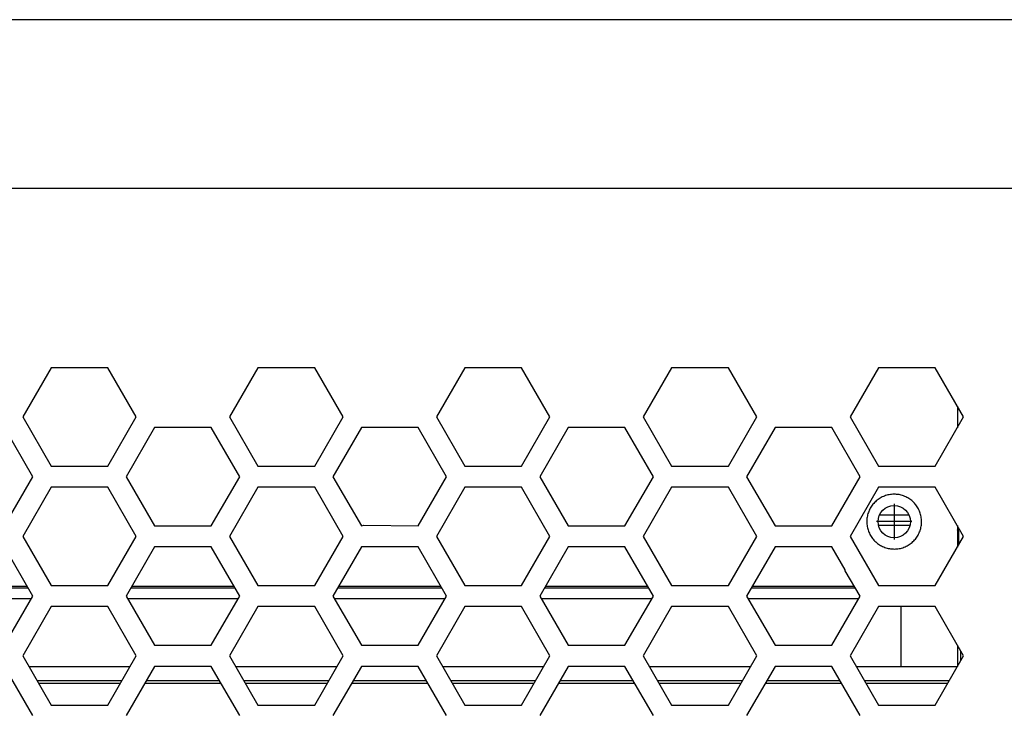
# Model space of a CAD drawing. Header units: millimetres. Extents: x -316 to 135, y 22 to 228.
# Tile 20 of 26: x -66 to 4, y 168 to 217. Entities that reach past the tile are written whole.
import ezdxf

# ---------------------------------------------------------------- set-up
doc = ezdxf.new("R2010")
doc.units = ezdxf.units.MM
doc.linetypes.add('DOT_CENTER', pattern=[14, 12, -1, 0, -1])
doc.layers.add('1', color=7, linetype='Continuous')

# ---------------------------------------------------------------- blocks, each defined once
blk = doc.blocks.new('Top__53', base_point=(-218.63, 176.416))
at = {"color": 1, "linetype": 'Continuous'}
for p, q in [((-72.908, 176.416), (-65.633, 176.416)), ((-58.188, 176.416), (-56.41, 176.416)), ((-56.41, 176.416), (-54.83, 176.416)), ((-54.83, 176.416), (-51.01, 176.416)), ((-51.01, 176.416), (-50.913, 176.416)), ((-43.468, 176.416), (-42.48, 176.416)), ((-42.48, 176.416), (-39.68, 176.416)), ((-39.68, 176.416), (-36.193, 176.416)), ((-28.748, 176.416), (-21.473, 176.416)), ((-14.028, 176.416), (-8.23, 176.416))]:
    blk.add_line(p, q, dxfattribs=at)
blk = doc.blocks.new('Platte__54', base_point=(-227.43, 170.699))
at = {"color": 7, "linetype": 'Continuous'}
for p, q in [((-65.344, 175.516), (-73.196, 175.516)), ((-56.41, 175.516), (-58.476, 175.516)), ((-54.83, 175.516), (-56.41, 175.516)), ((-51.01, 175.516), (-54.83, 175.516)), ((-50.624, 175.516), (-51.01, 175.516)), ((-42.48, 175.516), (-43.756, 175.516)), ((-39.68, 175.516), (-42.48, 175.516)), ((-35.904, 175.516), (-39.68, 175.516)), ((-21.184, 175.516), (-29.036, 175.516)), ((-13.28, 175.516), (-14.316, 175.516)), ((-12.23, 175.516), (-13.28, 175.516)), ((-8.93, 175.516), (-12.23, 175.516)), ((-8.03, 175.516), (-8.93, 175.516)), ((-6.464, 175.516), (-8.03, 175.516)), ((0.57, 172.233), (0.57, 170.699))]:
    blk.add_line(p, q, dxfattribs=at)
at = {"color": 1, "linetype": 'Continuous'}
blk.add_line((-3.43, 170.716), (-3.43, 174.966), dxfattribs=at)
blk = doc.blocks.new('Gehaeuse__55', base_point=(-227.43, 175.516))
at = {"color": 7, "linetype": 'Continuous'}
for p, q in [((0.57, 189.233), (0.57, 187.699)), ((0.57, 180.733), (0.57, 179.199)), ((-7.43, 177.516), (-7.43, 177.589)), ((-72.965, 176.316), (-65.575, 176.316)), ((-58.245, 176.316), (-50.855, 176.316)), ((-43.525, 176.316), (-36.135, 176.316)), ((-28.805, 176.316), (-21.415, 176.316)), ((-14.085, 176.316), (-6.695, 176.316)), ((-65.344, 175.516), (-73.196, 175.516)), ((-56.41, 175.516), (-58.476, 175.516)), ((-54.83, 175.516), (-56.41, 175.516)), ((-51.01, 175.516), (-54.83, 175.516)), ((-50.624, 175.516), (-51.01, 175.516)), ((-42.48, 175.516), (-43.756, 175.516)), ((-39.68, 175.516), (-42.48, 175.516)), ((-35.904, 175.516), (-39.68, 175.516)), ((-21.184, 175.516), (-29.036, 175.516)), ((-13.28, 175.516), (-14.316, 175.516)), ((-12.23, 175.516), (-13.28, 175.516)), ((-8.93, 175.516), (-12.23, 175.516)), ((-8.03, 175.516), (-8.93, 175.516)), ((-6.464, 175.516), (-8.03, 175.516))]:
    blk.add_line(p, q, dxfattribs=at)
at = {"color": 1, "linetype": 'Continuous'}
for p, q in [((-72.908, 176.416), (-65.633, 176.416)), ((-58.188, 176.416), (-56.41, 176.416)), ((-56.41, 176.416), (-54.83, 176.416)), ((-54.83, 176.416), (-51.01, 176.416)), ((-51.01, 176.416), (-50.913, 176.416)), ((-43.468, 176.416), (-42.48, 176.416)), ((-42.48, 176.416), (-39.68, 176.416)), ((-39.68, 176.416), (-36.193, 176.416)), ((-28.748, 176.416), (-21.473, 176.416)), ((-14.028, 176.416), (-8.23, 176.416)), ((-8.23, 176.416), (-6.753, 176.416))]:
    blk.add_line(p, q, dxfattribs=at)
at = {"color": 7, "linetype": 'Continuous'}
blk.add_circle((-3.93, 181.016), 1.15, dxfattribs=at)
at = {"color": 1, "linetype": 'Continuous'}
for points in [[(-3.934, 182.967), (-4.053, 182.96), (-4.288, 182.948), (-4.623, 182.849), (-4.932, 182.7), (-5.209, 182.501), (-5.446, 182.258), (-5.638, 181.978), (-5.778, 181.669), (-5.863, 181.341), (-5.89, 181.004), (-5.859, 180.667), (-5.769, 180.34), (-5.625, 180.033), (-5.431, 179.755), (-5.19, 179.514), (-4.91, 179.32), (-4.603, 179.176), (-4.272, 179.082), (-4.043, 179.071), (-3.926, 179.065)], [(-3.926, 179.065), (-3.807, 179.072), (-3.573, 179.084), (-3.237, 179.184), (-2.928, 179.332), (-2.652, 179.531), (-2.415, 179.774), (-2.223, 180.054), (-2.083, 180.363), (-1.998, 180.691), (-1.971, 181.028), (-2.002, 181.366), (-2.091, 181.692), (-2.235, 181.999), (-2.43, 182.277), (-2.671, 182.518), (-2.95, 182.712), (-3.258, 182.856), (-3.588, 182.95), (-3.817, 182.961), (-3.934, 182.967)]]:
    blk.add_open_spline(points, degree=3, knots=[0, 0, 0, 0, 0.356159, 0.701884, 1.042148, 1.380052, 1.718005, 2.055926, 2.393303, 2.73035, 3.067324, 3.404315, 3.741431, 4.078733, 4.416266, 4.754701, 5.094546, 5.432793, 5.768726, 6.11856, 6.11856, 6.11856, 6.11856], dxfattribs=at)
at = {"layer": '1', "color": 2, "linetype": 'DOT_CENTER'}
for p, q in [((-3.93, 182.281), (-3.93, 179.751)), ((-2.665, 181.016), (-5.195, 181.016))]:
    blk.add_line(p, q, dxfattribs=at)
blk = doc.blocks.new('Netzteil-LCC600-28U-9P_1__56', base_point=(-227.43, 170.699))
for name, p in [('Gehaeuse__55', (-227.43, 175.516)), ('Top__53', (-218.63, 176.416)), ('Platte__54', (-227.43, 170.699))]:
    blk.add_blockref(name, p)
blk = doc.blocks.new('Waermeleitpad-Dreyer-DS-GAP-AS30-2_5-1_0-V__57', base_point=(-227.44, 169.716))
at = {"color": 7, "linetype": 'Continuous'}
for p, q in [((-65.517, 170.716), (-58.301, 170.716)), ((-52.529, 170.716), (-56.571, 170.716)), ((-50.797, 170.716), (-43.581, 170.716)), ((-37.809, 170.716), (-41.851, 170.716)), ((-36.077, 170.716), (-28.861, 170.716)), ((-23.089, 170.716), (-27.131, 170.716)), ((-21.357, 170.716), (-14.141, 170.716)), ((-8.369, 170.716), (-12.411, 170.716)), ((-6.637, 170.716), (0.579, 170.716)), ((-64.94, 169.716), (-58.878, 169.716)), ((-57.148, 169.716), (-51.952, 169.716)), ((-50.22, 169.716), (-44.158, 169.716)), ((-42.428, 169.716), (-37.232, 169.716)), ((-35.5, 169.716), (-29.438, 169.716)), ((-27.708, 169.716), (-22.512, 169.716)), ((-20.78, 169.716), (-14.718, 169.716)), ((-12.988, 169.716), (-7.792, 169.716)), ((-6.06, 169.716), (0.002, 169.716))]:
    blk.add_line(p, q, dxfattribs=at)
blk = doc.blocks.new('30083-95-10-01-00__71', base_point=(-226.574, 156.716))
at = {"color": 7, "linetype": 'Continuous'}
for p, q in [((-4.968, 181.512), (-2.893, 181.512)), ((-41.851, 180.716), (-41.668, 180.774)), ((-5.054, 180.774), (-2.806, 180.774)), ((0.661, 180.109), (0.653, 180.588)), ((0.674, 179.38), (0.661, 180.109)), ((0.818, 171.13), (0.806, 171.823))]:
    blk.add_line(p, q, dxfattribs=at)
blk.add_open_spline([(0.661, 180.109), (0.661, 180.118), (0.66, 180.136), (0.659, 180.172), (0.65, 180.218), (0.641, 180.264), (0.629, 180.301), (0.617, 180.347), (0.593, 180.393), (0.575, 180.43), (0.57, 180.442)], degree=3, knots=[0, 0, 0, 0, 0.0270388, 0.0540777, 0.1096681, 0.166536, 0.1957596, 0.2249831, 0.3097985, 0.3490929, 0.3490929, 0.3490929, 0.3490929], dxfattribs=at)
blk = doc.blocks.new('EMV-Filter-vergossen_1__72', base_point=(-226.574, 156.716))
blk.add_blockref('30083-95-10-01-00__71', (-226.574, 156.716))
blk = doc.blocks.new('Kuehlkoerper-PSU__73', base_point=(-227.555, 82.697))
at = {"color": 7, "linetype": 'Continuous'}
for p, q in [((-64.94, 169.716), (-58.878, 169.716)), ((-57.148, 169.716), (-51.952, 169.716)), ((-50.22, 169.716), (-44.158, 169.716)), ((-42.428, 169.716), (-37.232, 169.716)), ((-35.5, 169.716), (-29.438, 169.716)), ((-27.708, 169.716), (-22.512, 169.716)), ((-20.78, 169.716), (-14.718, 169.716)), ((-12.988, 169.716), (-7.792, 169.716)), ((-6.06, 169.716), (0.002, 169.716))]:
    blk.add_line(p, q, dxfattribs=at)
at = {"color": 1, "linetype": 'Continuous'}
for p, q in [((-64.825, 169.516), (-58.993, 169.516)), ((-57.264, 169.516), (-51.837, 169.516)), ((-50.105, 169.516), (-44.273, 169.516)), ((-42.544, 169.516), (-37.117, 169.516)), ((-35.385, 169.516), (-29.553, 169.516)), ((-27.824, 169.516), (-22.397, 169.516)), ((-20.665, 169.516), (-14.833, 169.516)), ((-13.104, 169.516), (-7.677, 169.516)), ((-5.945, 169.516), (-0.113, 169.516))]:
    blk.add_line(p, q, dxfattribs=at)
blk = doc.blocks.new('Gehaeuseschale-oben-Einbaudummy__74', base_point=(-308.43, 126.473))
at = {"color": 7, "linetype": 'Continuous'}
for p, q in [((11.012, 216.734), (-258.43, 216.716)), ((-63.93, 191.966), (-65.95, 188.466)), ((-59.888, 191.966), (-63.93, 191.966)), ((-57.868, 188.466), (-59.888, 191.966)), ((-49.21, 191.966), (-51.23, 188.466)), ((-45.168, 191.966), (-49.21, 191.966)), ((-43.148, 188.466), (-45.168, 191.966)), ((-34.49, 191.966), (-36.51, 188.466)), ((-30.448, 191.966), (-34.49, 191.966)), ((-28.428, 188.466), (-30.448, 191.966)), ((-19.77, 191.966), (-21.79, 188.466)), ((-15.728, 191.966), (-19.77, 191.966)), ((-13.708, 188.466), (-15.728, 191.966)), ((-5.05, 191.966), (-7.07, 188.466)), ((-1.008, 191.966), (-5.05, 191.966)), ((1.012, 188.466), (-1.008, 191.966)), ((-65.95, 188.466), (-63.93, 184.966)), ((-59.888, 184.966), (-57.868, 188.466)), ((-51.23, 188.466), (-49.21, 184.966)), ((-45.168, 184.966), (-43.148, 188.466)), ((-36.51, 188.466), (-34.49, 184.966)), ((-30.448, 184.966), (-28.428, 188.466)), ((-21.79, 188.466), (-19.77, 184.966)), ((-15.728, 184.966), (-13.708, 188.466)), ((-7.07, 188.466), (-5.05, 184.966)), ((-1.008, 184.966), (1.012, 188.466)), ((-65.229, 184.216), (-67.249, 187.716)), ((-56.571, 187.716), (-58.592, 184.216)), ((-52.529, 187.716), (-56.571, 187.716)), ((-50.509, 184.216), (-52.529, 187.716)), ((-41.851, 187.716), (-43.872, 184.216)), ((-37.809, 187.716), (-41.851, 187.716)), ((-35.789, 184.216), (-37.809, 187.716)), ((-27.131, 187.716), (-29.152, 184.216)), ((-23.089, 187.716), (-27.131, 187.716)), ((-21.069, 184.216), (-23.089, 187.716)), ((-12.411, 187.716), (-14.432, 184.216)), ((-8.369, 187.716), (-12.411, 187.716)), ((-6.349, 184.216), (-8.369, 187.716)), ((-63.93, 184.966), (-59.888, 184.966)), ((-49.21, 184.966), (-45.168, 184.966)), ((-34.49, 184.966), (-30.448, 184.966)), ((-19.77, 184.966), (-15.728, 184.966)), ((-5.05, 184.966), (-1.008, 184.966)), ((-67.249, 180.716), (-65.229, 184.216)), ((-58.592, 184.216), (-56.571, 180.716)), ((-52.529, 180.716), (-50.509, 184.216)), ((-43.872, 184.216), (-41.851, 180.716)), ((-37.809, 180.716), (-35.789, 184.216)), ((-29.152, 184.216), (-27.131, 180.716)), ((-23.089, 180.716), (-21.069, 184.216)), ((-14.432, 184.216), (-12.411, 180.716)), ((-8.369, 180.716), (-6.349, 184.216)), ((-63.93, 183.466), (-65.95, 179.966)), ((-59.888, 183.466), (-63.93, 183.466)), ((-57.868, 179.966), (-59.888, 183.466)), ((-49.21, 183.466), (-51.23, 179.966)), ((-45.168, 183.466), (-49.21, 183.466)), ((-43.148, 179.966), (-45.168, 183.466)), ((-34.49, 183.466), (-36.51, 179.966)), ((-30.448, 183.466), (-34.49, 183.466)), ((-28.428, 179.966), (-30.448, 183.466)), ((-19.77, 183.466), (-21.79, 179.966)), ((-15.728, 183.466), (-19.77, 183.466)), ((-13.708, 179.966), (-15.728, 183.466)), ((-5.05, 183.466), (-7.07, 179.966)), ((-1.008, 183.466), (-5.05, 183.466)), ((1.012, 179.966), (-1.008, 183.466)), ((-56.571, 180.716), (-52.529, 180.716)), ((-41.851, 180.716), (-41.668, 180.774)), ((-41.668, 180.774), (-37.809, 180.716)), ((-27.131, 180.716), (-23.089, 180.716)), ((-12.411, 180.716), (-8.369, 180.716)), ((-65.95, 179.966), (-63.93, 176.466)), ((-59.888, 176.466), (-57.868, 179.966)), ((-51.23, 179.966), (-49.21, 176.466)), ((-45.168, 176.466), (-43.148, 179.966)), ((-36.51, 179.966), (-34.49, 176.466)), ((-30.448, 176.466), (-28.428, 179.966)), ((-21.79, 179.966), (-19.77, 176.466)), ((-15.728, 176.466), (-13.708, 179.966)), ((-7.07, 179.966), (-5.05, 176.466)), ((-1.008, 176.466), (1.012, 179.966)), ((-65.229, 175.716), (-67.249, 179.216)), ((-56.571, 179.216), (-58.592, 175.716)), ((-52.529, 179.216), (-56.571, 179.216)), ((-50.509, 175.716), (-52.529, 179.216)), ((-41.851, 179.216), (-43.872, 175.716)), ((-37.809, 179.216), (-41.851, 179.216)), ((-35.789, 175.716), (-37.809, 179.216)), ((-27.131, 179.216), (-29.152, 175.716)), ((-23.089, 179.216), (-27.131, 179.216)), ((-21.069, 175.716), (-23.089, 179.216)), ((-12.411, 179.216), (-14.432, 175.716)), ((-8.369, 179.216), (-12.411, 179.216)), ((-7.43, 177.589), (-8.369, 179.216)), ((-7.43, 177.516), (-7.43, 177.589)), ((-6.349, 175.716), (-7.43, 177.516)), ((-63.93, 176.466), (-59.888, 176.466)), ((-49.21, 176.466), (-45.168, 176.466)), ((-34.49, 176.466), (-30.448, 176.466)), ((-19.77, 176.466), (-15.728, 176.466)), ((-5.05, 176.466), (-1.008, 176.466)), ((-67.249, 172.216), (-65.229, 175.716)), ((-58.592, 175.716), (-56.571, 172.216)), ((-52.529, 172.216), (-50.624, 175.516)), ((-50.624, 175.516), (-50.509, 175.716)), ((-43.872, 175.716), (-41.851, 172.216)), ((-37.809, 172.216), (-35.789, 175.716)), ((-29.152, 175.716), (-27.131, 172.216)), ((-23.089, 172.216), (-21.069, 175.716)), ((-14.432, 175.716), (-12.411, 172.216)), ((-8.369, 172.216), (-6.349, 175.716)), ((-63.93, 174.966), (-65.95, 171.466)), ((-59.888, 174.966), (-63.93, 174.966)), ((-57.868, 171.466), (-59.888, 174.966)), ((-49.21, 174.966), (-51.23, 171.466)), ((-45.168, 174.966), (-49.21, 174.966)), ((-43.148, 171.466), (-45.168, 174.966)), ((-34.49, 174.966), (-36.51, 171.466)), ((-30.448, 174.966), (-34.49, 174.966)), ((-28.428, 171.466), (-30.448, 174.966)), ((-19.77, 174.966), (-21.79, 171.466)), ((-15.728, 174.966), (-19.77, 174.966)), ((-13.708, 171.466), (-15.728, 174.966)), ((-5.05, 174.966), (-7.07, 171.466)), ((-1.008, 174.966), (-5.05, 174.966)), ((1.012, 171.466), (-1.008, 174.966)), ((-56.571, 172.216), (-52.529, 172.216)), ((-41.851, 172.216), (-37.809, 172.216)), ((-27.131, 172.216), (-23.089, 172.216)), ((-12.411, 172.216), (-8.369, 172.216)), ((-65.95, 171.466), (-63.93, 167.966)), ((-59.888, 167.966), (-57.868, 171.466)), ((-51.23, 171.466), (-49.21, 167.966)), ((-45.168, 167.966), (-43.148, 171.466)), ((-36.51, 171.466), (-34.49, 167.966)), ((-30.448, 167.966), (-28.428, 171.466)), ((-21.79, 171.466), (-19.77, 167.966)), ((-15.728, 167.966), (-13.708, 171.466)), ((-7.07, 171.466), (-5.05, 167.966)), ((-1.008, 167.966), (1.012, 171.466)), ((-65.229, 167.216), (-67.249, 170.716)), ((-56.571, 170.716), (-58.592, 167.216)), ((-52.529, 170.716), (-56.571, 170.716)), ((-50.509, 167.216), (-52.529, 170.716)), ((-41.851, 170.716), (-43.872, 167.216)), ((-37.809, 170.716), (-41.851, 170.716)), ((-35.789, 167.216), (-37.809, 170.716)), ((-27.131, 170.716), (-29.152, 167.216)), ((-23.089, 170.716), (-27.131, 170.716)), ((-21.069, 167.216), (-23.089, 170.716)), ((-12.411, 170.716), (-14.432, 167.216)), ((-8.369, 170.716), (-12.411, 170.716)), ((-6.349, 167.216), (-8.369, 170.716)), ((-63.93, 167.966), (-59.888, 167.966)), ((-49.21, 167.966), (-45.168, 167.966)), ((-34.49, 167.966), (-30.448, 167.966)), ((-19.77, 167.966), (-15.728, 167.966)), ((-5.05, 167.966), (-1.008, 167.966))]:
    blk.add_line(p, q, dxfattribs=at)
at = {"color": 1, "linetype": 'Continuous'}
blk.add_line((31.57, 204.716), (-258.43, 204.716), dxfattribs=at)
blk = doc.blocks.new('Netzteil-S360__79', base_point=(-315.931, 21.782))
for name, p in [('Gehaeuseschale-oben-Einbaudummy__74', (-308.43, 126.473)), ('Netzteil-LCC600-28U-9P_1__56', (-227.43, 170.699)), ('EMV-Filter-vergossen_1__72', (-226.574, 156.716)), ('Waermeleitpad-Dreyer-DS-GAP-AS30-2_5-1_0-V__57', (-227.44, 169.716)), ('Kuehlkoerper-PSU__73', (-227.555, 82.697))]:
    blk.add_blockref(name, p)
blk = doc.blocks.new('SA_LinksA', base_point=(-90.68, 125))
blk.add_blockref('Netzteil-S360__79', (-315.931, 21.782))

msp = doc.modelspace()

# ---------------------------------------------------------------- block references
msp.add_blockref('SA_LinksA', (-90.68, 125))

doc.saveas('drawing.dxf')
